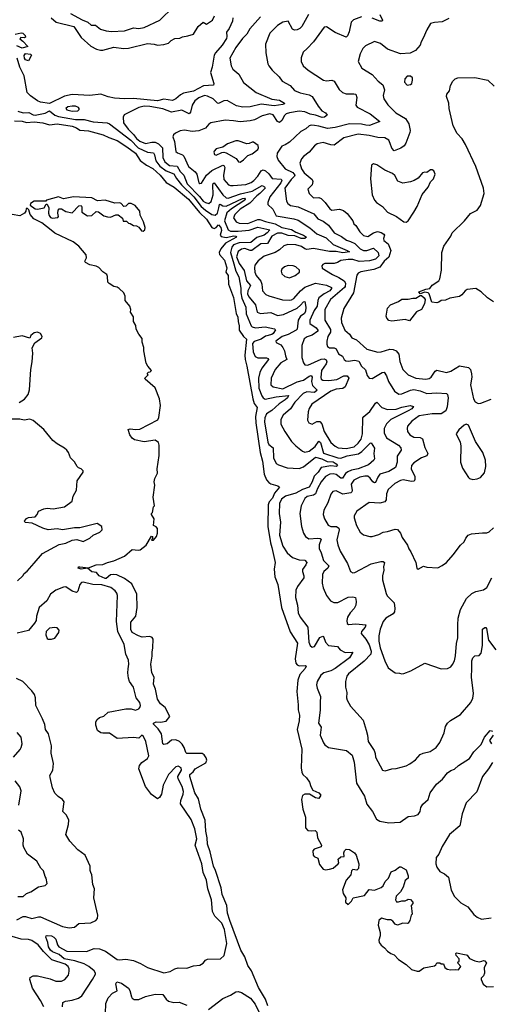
# Model space of a CAD drawing. Extents: x 2220333 to 2384341, y 721037 to 894043.
# Tile 68 of 256: x 2263753 to 2268066, y 778049 to 787069. Entities that reach past the tile are written whole.
import ezdxf

# ---------------------------------------------------------------- set-up
doc = ezdxf.new("R2010")
doc.units = 0

msp = doc.modelspace()

# ---------------------------------------------------------------- linework, layer by layer
at = {"layer": '0CON10XD'}
for points in [[(2264218.6, 787125), (2264325, 787066.9), (2264376.5, 787046.5), (2264409.3, 787019.3), (2264448, 787018), (2264495, 786981.5), (2264546.9, 786966.9), (2264595, 786962), (2264715, 786966.7), (2264795, 786994.6), (2264845, 786988.8), (2264895, 786997.3), (2265038.2, 787065), (2265162.2, 787185)], [(2265959.7, 787095), (2265862.7, 786985), (2265833.6, 786936.3), (2265795, 786897.5), (2265732.7, 786815), (2265678, 786715), (2265691.1, 786645), (2265707.8, 786615), (2265761.1, 786571.1), (2265805, 786492.9), (2265920.9, 786400.9), (2266065, 786339.4), (2266135, 786331.6), (2266181.4, 786305), (2266177.1, 786295), (2266165, 786290.8), (2266085, 786279.6), (2265965, 786295.2), (2265865, 786270), (2265798.3, 786268.3), (2265740.7, 786280.7), (2265655, 786328.9), (2265625, 786324.7), (2265575, 786300), (2265565, 786302.7), (2265525, 786343.1), (2265475, 786367.9), (2265446.9, 786373.1), (2265395, 786352.6), (2265358.7, 786325), (2265334.3, 786285.7), (2265320, 786220), (2265305, 786206.4), (2265239.5, 786239.5), (2265145, 786221.4), (2265065, 786251.2), (2264945, 786271.9), (2264895, 786276), (2264844.4, 786265), (2264711.8, 786198.2), (2264700.6, 786175), (2264705.5, 786125), (2264748.2, 786065), (2264797, 786017), (2264825, 785978.8), (2264855, 785954.5), (2264905, 785934.4), (2264965, 785946.1), (2264994.7, 785945.3), (2265025, 785930.5), (2265063.3, 785895), (2265065.6, 785805), (2265082.9, 785765), (2265125, 785734.1), (2265197, 785727), (2265225, 785678.6), (2265258.8, 785645), (2265289.4, 785565), (2265400.4, 785450.4), (2265435, 785406.5), (2265455, 785393.3), (2265485.2, 785384.8), (2265507.9, 785402.1), (2265524.8, 785465), (2265522.3, 785555), (2265525, 785568.1), (2265535, 785575.6), (2265615, 785463.9), (2265645.2, 785435.2), (2265665, 785433.9), (2265776.5, 785473.5), (2265885, 785497.4), (2265975, 785548.4), (2265997.1, 785537.1), (2266003.3, 785525), (2265955, 785475.2), (2265927.1, 785455), (2265861.6, 785388.4), (2265775, 785331.9), (2265723.6, 785285), (2265713.8, 785255), (2265735.8, 785215.8), (2265763.6, 785203.6), (2265845, 785202), (2265935, 785238.3), (2265955, 785239.5), (2266005, 785220.8), (2266095, 785200), (2266155, 785164.8), (2266245, 785145.7), (2266282.6, 785122.6), (2266355.6, 785095), (2266382.5, 785075), (2266367.5, 785065), (2266333.3, 785065), (2266275, 785089.1), (2266215, 785091.2), (2266155, 785112), (2266115, 785111.7), (2266063.2, 785085), (2266025, 785018.7), (2265964.4, 785015), (2265879.5, 784955), (2265865, 784953.3), (2265815, 784973), (2265785, 784967.8), (2265754.8, 784945), (2265741.5, 784895), (2265763.9, 784833.9), (2265810.7, 784770.7), (2265832.5, 784675), (2265869, 784635), (2265843, 784585), (2265842.4, 784555), (2265855, 784528.2), (2265915.2, 784455), (2265929.4, 784389.4), (2265958.6, 784378.6), (2266055, 784385.9), (2266115, 784360), (2266171.7, 784368.3), (2266295, 784426.2), (2266327.8, 784452.2), (2266355, 784484.4), (2266367.6, 784487.6), (2266375.8, 784435), (2266371.6, 784395), (2266361.4, 784375), (2266328.1, 784351.9), (2266306.7, 784315), (2266296.4, 784233.6), (2266287.1, 784222.9), (2266215, 784185.3), (2266157.7, 784165), (2266101.9, 784125), (2266102.4, 784112.4), (2266145, 784089.5), (2266164.8, 784064.8), (2266179.7, 784035), (2266188.5, 783988.5), (2266202.5, 783955), (2266147.3, 783925), (2266093.6, 783865), (2266056.4, 783785), (2266055.5, 783725), (2266075, 783704.6), (2266165, 783687.5), (2266295, 783751), (2266355, 783765.2), (2266405, 783802.8), (2266425, 783808.2), (2266433.3, 783795), (2266426.8, 783755), (2266437, 783717), (2266478.9, 783675), (2266455, 783653.6), (2266385, 783658.5), (2266350.6, 783645), (2266275.3, 783565), (2266235, 783502.5), (2266167.1, 783445), (2266145.7, 783405), (2266145, 783363.3), (2266181.9, 783295), (2266243.1, 783205), (2266283.8, 783163.8), (2266345, 783115.8), (2266365, 783107.1), (2266405, 783114.5), (2266459.8, 783160.2), (2266495, 783207.8), (2266508.8, 783195), (2266538, 783098), (2266667.5, 783055), (2266695, 783051.9), (2266755, 783073.7), (2266858.6, 783091.4), (2266888.6, 783111.4), (2266965, 783190), (2266975, 783191.2), (2267004.3, 783144.3), (2266998.2, 783095), (2267004.1, 783045.9), (2266999.2, 783035), (2266949.7, 782990.3), (2266855, 782954.1), (2266795, 782943.3), (2266762, 782928), (2266739.1, 782910.9), (2266711.1, 782868.9)], [(2264750.9, 786809.1), (2264925, 786850.9), (2264984.4, 786844.4), (2265016.1, 786833.9), (2265075, 786841.2), (2265117.7, 786852.3), (2265142, 786878), (2265175, 786896.2), (2265219.3, 786900.7), (2265245, 786912.5), (2265295, 786920), (2265345, 786936.7), (2265388.8, 787005), (2265435, 787046.2), (2265465, 787026.7), (2265521.2, 787065), (2265538.8, 787105)], [(2266398.9, 787115), (2266339.6, 787005), (2266321.8, 786988.2), (2266295, 786976.1), (2266273.2, 786973.2), (2266252.1, 786982.1), (2266213.8, 787053.8), (2266163.3, 787045), (2266115, 787016), (2266044.3, 786945.7), (2266004.5, 786845.5), (2266009.2, 786765), (2266027.5, 786665), (2266037.1, 786645), (2266066.2, 786605), (2266132.5, 786545), (2266160, 786505), (2266232, 786465), (2266271.1, 786421.1), (2266325, 786399.5), (2266405, 786381.8), (2266434.4, 786365), (2266487.5, 786275), (2266522, 786235), (2266555.6, 786215), (2266571.2, 786195), (2266545.8, 786175), (2266525, 786171.7), (2266465, 786194.5), (2266415, 786203.7), (2266365.7, 786225), (2266315, 786229.5), (2266225, 786216.7), (2266195, 786206.9), (2266178.7, 786191.3), (2266154.3, 786145.7), (2266135, 786127.5), (2266115, 786136.5), (2266075, 786196.8), (2266045, 786206), (2265975, 786187.3), (2265905, 786151.4), (2265865, 786141.4), (2265775, 786133.8), (2265711.3, 786141.3), (2265635, 786149.1), (2265505, 786122.5), (2265487.9, 786112.1), (2265455.4, 786074.6), (2265395, 786051.1), (2265335, 786043.5), (2265265, 786055.4), (2265225, 786050), (2265179.7, 786030.3), (2265163.8, 786015), (2265155.8, 785995), (2265171.8, 785951.8), (2265185, 785862), (2265198.6, 785848.6), (2265245, 785831.5), (2265258.1, 785818.1), (2265301.3, 785725), (2265361.2, 785675), (2265376.2, 785655), (2265396.2, 785575), (2265405, 785568), (2265419.7, 785570.3), (2265465.9, 785645), (2265512.6, 785687.4), (2265615, 785736.8), (2265625, 785734.4), (2265634.7, 785714.7), (2265619.8, 785645), (2265624.7, 785604.7), (2265667.1, 785557.1), (2265685, 785548.7), (2265710.9, 785549.1), (2265825, 785559.2), (2265873.7, 785576.3), (2265898.9, 785595), (2265934.6, 785635), (2265966.1, 785683.9), (2265985, 785693.5), (2266005, 785684.5), (2266035, 785657.9), (2266066.9, 785615), (2266148.5, 785608.5), (2266154.2, 785595), (2266145, 785575.4), (2266045.4, 785445), (2266026.7, 785395), (2266027.1, 785375), (2266073.2, 785333.2), (2266105, 785272.5), (2266265.3, 785244.7), (2266305, 785231.9), (2266411.8, 785161.8), (2266475, 785108.3), (2266560.9, 785070.9), (2266625, 785010.2), (2266753.5, 784953.5), (2266777.2, 784942.8), (2266715, 784933.8), (2266655, 784944.2), (2266593.9, 784946.1), (2266445, 784971.6), (2266385, 784962), (2266365, 784968.7), (2266335, 784990.3), (2266285, 785007.5), (2266212.1, 785007.9), (2266175, 784997.5), (2266135, 784959.5), (2266095.6, 784935), (2265995, 784902.7), (2265939.9, 784860.1), (2265909.1, 784820.9), (2265903.8, 784795), (2265907.3, 784755), (2265921.2, 784725), (2265964.1, 784674.1), (2265973.7, 784645), (2265979.4, 784585), (2266010.2, 784550.2), (2266035, 784537.8), (2266162.6, 784502.6), (2266225, 784498.9), (2266245, 784502.2), (2266266.9, 784515), (2266326.7, 784583.3), (2266365, 784617.2), (2266465, 784653.6), (2266565.2, 784635.2), (2266610, 784615), (2266611.1, 784605), (2266595.3, 784585), (2266542.8, 784557.2), (2266495, 784520.8), (2266484.4, 784495), (2266478.5, 784445), (2266452.8, 784405), (2266410.9, 784315), (2266411.5, 784285), (2266470, 784245), (2266486.6, 784225), (2266486.2, 784215), (2266435, 784177.2), (2266387.3, 784162.7), (2266359.5, 784145), (2266337.8, 784085), (2266338.1, 783975), (2266353.9, 783923.9), (2266367.2, 783907.2), (2266395, 783904.6), (2266515, 783958.8), (2266545, 783961.2), (2266563.3, 783953.3), (2266567.8, 783935), (2266560.7, 783915), (2266519.6, 783855), (2266512, 783792), (2266517.3, 783775), (2266530.8, 783765), (2266587.5, 783762.5), (2266658.7, 783771.3), (2266725, 783805.9), (2266755, 783807.5), (2266770.5, 783785), (2266737.6, 783705), (2266715, 783689.5), (2266655, 783684.3), (2266605, 783664.8), (2266429.4, 783545), (2266405, 783508), (2266396.8, 783476.8), (2266390.9, 783400.9), (2266404, 783375), (2266435, 783361.9), (2266475, 783387.5), (2266505, 783388.7), (2266521.2, 783365), (2266542.5, 783295), (2266605.7, 783195.7), (2266645, 783160.4), (2266672.5, 783145), (2266745, 783140.8), (2266817.1, 783155), (2266855, 783188.8), (2266882, 783225), (2266896, 783275), (2266899.3, 783420.7), (2266908.6, 783435), (2266962, 783478), (2267015, 783557.1), (2267025, 783564), (2267072.5, 783515), (2267125, 783498.9), (2267205, 783500), (2267255, 783517.6), (2267333.1, 783533.1), (2267362, 783525), (2267347.1, 783505), (2267315, 783484.1), (2267155.8, 783405), (2267115.2, 783365), (2267093.4, 783325), (2267092.5, 783285), (2267115, 783237.8), (2267225, 783171.9), (2267245.7, 783145), (2267248.1, 783125), (2267211.2, 783068.8), (2267212.7, 783015), (2267197.9, 782965), (2267135, 782930), (2267055, 782906.2), (2267035, 782878.9), (2267015, 782828.9), (2267005, 782827.1), (2266989.1, 782835), (2266965, 782869.5)], [(2266885, 787093.8), (2266811.5, 787068.5), (2266791.4, 787045), (2266773.6, 786956.4), (2266758.6, 786921.4), (2266745, 786908.6), (2266645, 786951.5), (2266565, 787002.5), (2266545, 786999.2), (2266445, 786865.6), (2266387.5, 786805), (2266350.3, 786769.7), (2266332.1, 786717.9), (2266331.4, 786685), (2266350.8, 786645), (2266397.5, 786605), (2266538.8, 786515), (2266565, 786508.5), (2266615, 786513.3), (2266635, 786505.8), (2266679.7, 786429.7), (2266711.7, 786401.7), (2266745, 786390.6), (2266815, 786390.6), (2266833.8, 786385), (2266844.4, 786355), (2266832.5, 786285), (2266845, 786266.2), (2266965, 786205.5), (2267052.5, 786135), (2266959.2, 786100.8), (2266925, 786101.4), (2266885, 786111), (2266776.2, 786113.8), (2266645, 786080.7), (2266575, 786071.1), (2266495, 786094.7), (2266455, 786099.1), (2266425, 786101.2), (2266405, 786095.5), (2266375, 786070), (2266328.8, 786045), (2266225, 785946.9), (2266187.2, 785922.8), (2266155, 785911.2), (2266113.4, 785846.6), (2266109.4, 785815), (2266122.2, 785782.2), (2266185, 785703.6), (2266255, 785667.3), (2266273.8, 785645), (2266271.4, 785635), (2266240.2, 785605), (2266182, 785525), (2266198.5, 785405), (2266210.4, 785385), (2266235, 785368), (2266305, 785353.2), (2266449.3, 785289.3), (2266484.6, 785245), (2266535, 785223.4), (2266583.2, 785185), (2266635, 785114.7), (2266701.2, 785081.2), (2266748.6, 785048.6), (2266786, 785036), (2266825, 785019.5), (2266875, 784968.9), (2266905, 784953.3), (2266935, 784955.2), (2266995, 784975.9), (2267037.8, 784935), (2267043.6, 784905), (2267014.9, 784875.1), (2266959.8, 784860.2), (2266865, 784852), (2266805, 784871.9), (2266765, 784873.3), (2266695, 784863.6), (2266665, 784844.5), (2266635, 784835.5), (2266550, 784835), (2266532.7, 784827.3), (2266523.3, 784815), (2266525, 784793.3), (2266619.2, 784735), (2266677.7, 784707.7), (2266726.2, 784675), (2266738.1, 784655), (2266735.7, 784625), (2266729.1, 784615), (2266602.2, 784505), (2266548.6, 784415), (2266551.2, 784315), (2266601.2, 784231.2)], [(2267055.3, 787115), (2267077.8, 787065), (2267075, 787054.4), (2267055, 787053.9), (2266985, 787083.8)], [(2265706.9, 787085), (2265704.3, 787055), (2265672.7, 786987.3), (2265648, 786955), (2265652, 786915), (2265647.1, 786895), (2265610, 786835), (2265546.2, 786765), (2265536.8, 786745), (2265517.8, 786635), (2265502.5, 786585), (2265532, 786485), (2265530, 786470), (2265437.7, 786462.3), (2265345.7, 786415), (2265253.8, 786396.2), (2265228.2, 786381.8), (2265185, 786343.3), (2265155, 786327.9), (2265075, 786340.4), (2265015, 786323.9), (2264796.6, 786346.6), (2264715, 786344.3), (2264621, 786351), (2264565, 786361.7), (2264495.4, 786385.4), (2264395, 786373.4), (2264235, 786382.1), (2264165, 786367.1), (2264025, 786300), (2263945, 786312.9), (2263915, 786325.8), (2263851, 786371), (2263822.6, 786402.6), (2263793.4, 786555), (2263755.1, 786635), (2263729.2, 786715)], [(2264041.8, 787085), (2264088.1, 787045), (2264248.9, 787005), (2264317.5, 786905), (2264404, 786825), (2264458.1, 786798.1), (2264495, 786789.2), (2264515, 786789.6), (2264615, 786817.1), (2264704.5, 786804.5), (2264750.9, 786809.1)], [(2267685, 787080.6), (2267625, 787050), (2267555, 787044.2), (2267517.3, 787032.7), (2267483.2, 786976.8), (2267451.7, 786898.3), (2267432.7, 786867.3), (2267424.3, 786835), (2267382, 786785), (2267332.3, 786762.3), (2267244.3, 786755.7), (2267125, 786797.5), (2267059.8, 786849.8), (2267005, 786870), (2266922.2, 786827.8), (2266896.9, 786805), (2266874.4, 786755), (2266856.2, 786685), (2266890, 786625), (2266985, 786565.5), (2267038.9, 786505), (2267080.6, 786470.6), (2267098.1, 786425), (2267085.6, 786375), (2267089.4, 786345), (2267127.2, 786287.2), (2267200.9, 786215), (2267288, 786165), (2267320, 786115), (2267330.9, 786055), (2267328.6, 786035), (2267291.9, 785938.1), (2267276.4, 785913.6), (2267245, 785890.5), (2267185, 785865.8), (2267165, 785891.4), (2267147.7, 785935), (2267135, 785965.7), (2267100, 785985), (2267035, 785990), (2266955, 786008.8), (2266855, 786020.8), (2266725, 785985.3), (2266635, 785920.5), (2266605, 785921.5), (2266535, 785942.1), (2266478.7, 785931.3), (2266455, 785914.6), (2266406, 785854), (2266353.1, 785815), (2266335.5, 785795), (2266321.5, 785755), (2266335, 785702.9), (2266360.9, 785665), (2266433.1, 785605), (2266441.1, 785585), (2266434.4, 785555), (2266394, 785515), (2266405, 785477.5), (2266446.1, 785436.1), (2266495, 785439.4), (2266515, 785430), (2266554, 785395), (2266595, 785337.1), (2266613.8, 785323.8), (2266685, 785332.9), (2266721.9, 785321.9), (2266754.3, 785294.3), (2266806.7, 785225), (2266817, 785197), (2266835, 785183.8), (2266871.9, 785125), (2266905, 785092.5), (2266945, 785082.9), (2266995, 785116.5), (2267032.8, 785127.2), (2267065, 785120.4), (2267090.7, 785105), (2267095.9, 785095), (2267088.9, 785065), (2267091.1, 785045), (2267131.5, 785015), (2267154.6, 784955), (2267135.5, 784894.5), (2267093.3, 784855), (2267055, 784802), (2267000.3, 784779.7), (2266880.7, 784759.3), (2266855, 784746.9), (2266841.9, 784728.1), (2266812.3, 784567.7), (2266725, 784422), (2266700.9, 784335), (2266703.2, 784295), (2266731.9, 784225), (2266775, 784188), (2266798, 784155), (2266838.6, 784135), (2266935, 784049.6), (2267035, 784021.5), (2267065, 784024.5), (2267145, 784049.5), (2267175, 784048.2), (2267204.7, 784034.7), (2267226.5, 784005), (2267236.3, 783936.3), (2267264.6, 783864.6), (2267315, 783814.2), (2267384.7, 783784.7), (2267475, 783774.6), (2267505, 783780.9), (2267525.8, 783794.2), (2267561.8, 783848.2), (2267575, 783857.5), (2267665, 783835.5), (2267705, 783850), (2267785, 783896.2), (2267865, 783881.9), (2267883.8, 783863.8), (2267893.8, 783825), (2267896.1, 783793.9), (2267884.4, 783725), (2267913.3, 783596.7), (2267927, 783567), (2267955, 783553.3), (2267980, 783555), (2268075, 783591.2)], [(2263712.5, 786937.5), (2263765, 786948.8), (2263782.5, 786945), (2263802.5, 786925), (2263805, 786910), (2263795, 786902.5), (2263763.6, 786906.4), (2263753, 786893), (2263781.7, 786871.7), (2263827.5, 786822.5), (2263775, 786806.7), (2263728.2, 786828.2)], [(2263835, 786692.5), (2263805, 786702), (2263796, 786715), (2263795, 786740), (2263805, 786757.5), (2263851.7, 786751.7), (2263860, 786745), (2263835, 786692.5)], [(2267305, 786467.5), (2267335, 786473.8), (2267346.7, 786485), (2267354, 786515), (2267352, 786535), (2267335, 786550.8), (2267305, 786550), (2267283.4, 786526.6), (2267280, 786495), (2267305, 786467.5)], [(2268095, 784484.3), (2268039.4, 784519.4), (2267983.3, 784575), (2267935, 784606), (2267855, 784596), (2267835, 784583.8), (2267805, 784546.7), (2267785, 784532), (2267695, 784516.2), (2267655, 784500), (2267615, 784496.7), (2267595, 784480), (2267575, 784473.3), (2267530.7, 784480.7), (2267505.8, 784555.8), (2267496.1, 784566.1), (2267466.4, 784573.6), (2267425, 784557.5), (2267412.5, 784575), (2267475, 784600), (2267512.5, 784607.5), (2267535, 784637.5), (2267594.1, 784675.9), (2267604.1, 784695.9), (2267618.1, 784775), (2267622.2, 784935), (2267641.1, 784995), (2267704.2, 785085), (2267715.8, 785115), (2267828.8, 785225), (2267885, 785293.3), (2267945, 785323.3), (2267976.2, 785365), (2268011.2, 785475), (2268004, 785524), (2267932.9, 785725), (2267839.4, 785925), (2267807.6, 785977.6), (2267761.9, 786025), (2267725.7, 786095), (2267690, 786255), (2267687.5, 786305), (2267665.8, 786365), (2267668, 786385), (2267691.7, 786418.3), (2267700, 786465), (2267723.6, 786506.4), (2267743.9, 786526.1), (2267770, 786535), (2267925, 786538), (2268042.5, 786515), (2268100.7, 786460.7)], [(2264235, 786229.6), (2264285, 786233.3), (2264298, 786245), (2264298.8, 786255), (2264291.2, 786265), (2264265.3, 786275.3), (2264235, 786277.7), (2264195, 786271.1), (2264176, 786255), (2264185, 786244.4), (2264235, 786229.6)], [(2263735, 786231.7), (2263785, 786215.8), (2263838, 786218), (2263875, 786197.8), (2263895, 786194.2), (2263985, 786212), (2264025, 786233.1), (2264075.3, 786195), (2264109.1, 786180.9), (2264265, 786154.6), (2264305, 786154), (2264345, 786153.7), (2264425, 786132.8), (2264555, 786123.6), (2264575, 786116), (2264772.7, 785965), (2264839.1, 785895), (2264925, 785854.4), (2264978.4, 785848.4), (2264989.2, 785829.2), (2265000.3, 785775), (2265037.7, 785727.7), (2265095, 785683), (2265165, 785657.9), (2265189, 785615), (2265235.8, 785555), (2265349.5, 785445), (2265415, 785358.6), (2265455, 785324.5), (2265515, 785284.7), (2265545, 785276.9), (2265565, 785295.4), (2265578.9, 785345), (2265585.6, 785374.4), (2265591.7, 785378.3), (2265615, 785362.4), (2265645, 785361), (2265795, 785431), (2265813.7, 785433.7), (2265820.2, 785425), (2265815.2, 785415), (2265692.9, 785337.1), (2265652.1, 785297.9), (2265630.1, 785225), (2265664.6, 785144.6), (2265685, 785132.7), (2265755, 785130.5), (2265855, 785140), (2265935, 785166.6), (2266044.6, 785145), (2266022.3, 785115), (2265995, 785093.3), (2265925, 785074.8), (2265871.7, 785028.3), (2265765, 785025.7), (2265713.5, 785005), (2265697.4, 784985), (2265685.8, 784935), (2265716.9, 784833.1), (2265733.5, 784765), (2265761.5, 784711.5), (2265780.5, 784610.5), (2265779.3, 784565), (2265788.5, 784518.5), (2265826.1, 784435), (2265830.2, 784375), (2265875.9, 784265), (2265885, 784253.6), (2265914.7, 784245.3), (2266004, 784254), (2266087.3, 784237.3), (2266096.9, 784226.9), (2266077.6, 784195), (2266065, 784186.2), (2266005, 784170), (2265965, 784141.9), (2265900.7, 784119.3), (2265886.8, 784103.2), (2265891.7, 784025), (2265912, 783982), (2265935, 783971.7), (2266015, 783970.9), (2266030.5, 783965), (2266034, 783955), (2265971.9, 783875), (2265954.2, 783835.8), (2265942.4, 783785), (2265945.7, 783694.3), (2265972.4, 783622.4), (2265985, 783604), (2266003.4, 783593.4), (2266105, 783614.4), (2266218, 783625), (2266208.5, 783605), (2266187.1, 783585), (2266131.6, 783548.4), (2266065, 783488.6), (2266015, 783457.6), (2265998.3, 783421.7), (2265997.2, 783385), (2266028.3, 783198.3), (2266037.8, 783177.8), (2266075.2, 783145.2), (2266079.7, 783055), (2266105, 783004.4), (2266125, 782991.8), (2266205, 782964.7), (2266315, 782956), (2266355, 782973.8), (2266465, 783061.6), (2266523.5, 783045), (2266572.6, 783022.6), (2266625, 783017.6), (2266655, 782999.6), (2266666, 782985), (2266655.8, 782974.2), (2266605, 782981.4), (2266516.9, 782965), (2266487.1, 782922.9), (2266452.5, 782887.5), (2266432.8, 782835), (2266404.9, 782785.1), (2266345, 782764.6), (2266285, 782732.2), (2266189.4, 782705), (2266152.7, 782675), (2266135.5, 782635), (2266130.6, 782545), (2266144.7, 782465), (2266135.3, 782345), (2266166.2, 782245), (2266204.6, 782185), (2266252.4, 782142.4), (2266315, 782120.7), (2266367.1, 782117.1), (2266385.5, 782095.5), (2266377.1, 782075), (2266345, 782032.5), (2266343.6, 782015), (2266358.2, 781975), (2266358.2, 781955), (2266298.1, 781875), (2266285, 781842.5), (2266279.5, 781775), (2266300, 781705), (2266306.2, 781635), (2266325, 781595.7), (2266393.6, 781505), (2266403.4, 781365), (2266415.7, 781335), (2266435, 781319.4), (2266454.5, 781325.5), (2266505, 781408.6), (2266530.7, 781420.7), (2266537.1, 781417.1), (2266555.5, 781365), (2266584.2, 781335), (2266665, 781327.8), (2266690, 781295), (2266735, 781270.3), (2266806.2, 781275), (2266775.8, 781224.2), (2266644.4, 781125), (2266605, 781103.2), (2266539.2, 781085), (2266514.5, 781065), (2266480, 781005), (2266474.3, 780975), (2266480, 780945), (2266509.7, 780869.7), (2266507.9, 780817.9), (2266507.1, 780742.9), (2266493.1, 780625), (2266517.5, 780587.5), (2266506, 780515), (2266536, 780445), (2266548.8, 780425), (2266582.6, 780402.6), (2266747.5, 780375), (2266799.7, 780329.7), (2266817.3, 780267.3), (2266838.8, 780075), (2266912.3, 779955), (2266933.3, 779883.3), (2266985.4, 779815.4), (2267024.6, 779744.6), (2267055, 779726.9), (2267135, 779711.5), (2267241.4, 779718.6), (2267312.2, 779767.8), (2267372.5, 779775), (2267405, 779788.1), (2267424.4, 779815), (2267430.3, 779850.3), (2267447.6, 779882.4), (2267497.8, 779925), (2267513.8, 779985), (2267573.3, 780065), (2267629.1, 780110.9), (2267675, 780167.8), (2267705, 780189.4), (2267737.6, 780202.4), (2267775, 780235.8), (2267875, 780301.2), (2267915, 780361.2), (2267981.1, 780428.9), (2268013.8, 780496.2), (2268065, 780556.2), (2268085, 780550)], [(2263705, 786141.8), (2263775, 786137.7), (2263815, 786126.9), (2263885, 786131.8), (2263965.6, 786124.4), (2264025, 786106.4), (2264095, 786114.6), (2264235, 786091.8), (2264275, 786079.5), (2264305, 786055.6), (2264385, 786050.5), (2264516.7, 786015), (2264568.9, 785988.9), (2264645, 785961.9), (2264734.4, 785905), (2264813.5, 785845), (2264857.3, 785777.3), (2264915, 785735.4), (2264974.5, 785705), (2265041.1, 785645), (2265095, 785576.2), (2265170, 785535), (2265298.8, 785425), (2265401.3, 785301.3), (2265465, 785240.3), (2265514.5, 785164.5), (2265535, 785157.2), (2265553.9, 785166.1), (2265575, 785189.1), (2265597.7, 785165), (2265602.5, 785137.5), (2265589.6, 785095), (2265601.1, 785081.1), (2265644.1, 785074.1), (2265715, 785087.9), (2265734.2, 785085), (2265740, 785075), (2265639.6, 785020.4), (2265595, 784969.1), (2265580.4, 784935), (2265585, 784918.6), (2265631.2, 784865), (2265648.8, 784805), (2265651.3, 784795), (2265641.1, 784755), (2265662.5, 784725), (2265665.4, 784645), (2265711.6, 784525), (2265737.1, 784377.1), (2265752.7, 784342.7), (2265754.7, 784305.3), (2265765.5, 784265), (2265764.3, 784225), (2265805.4, 784165.4), (2265833.2, 784143.2), (2265816.8, 783995), (2265819.1, 783955), (2265835.6, 783895), (2265889.2, 783595), (2265903.1, 783553.1), (2265930.6, 783515), (2265915.3, 783435), (2265916.7, 783375), (2265956.2, 783105), (2265977.3, 783025), (2265992.7, 782905), (2266013.6, 782853.6), (2266035, 782827.5), (2266056.2, 782816.2), (2266119.5, 782799.5), (2266134, 782785), (2266088.1, 782731.9), (2266068.8, 782685), (2266038.3, 782651.7), (2266029.4, 782625), (2266026.9, 782425), (2266050.5, 782275), (2266065, 782233.8), (2266095.6, 782095), (2266085.8, 782035), (2266091.2, 781965), (2266119.2, 781895), (2266153, 781683), (2266232, 781462), (2266297.7, 781357.7), (2266279.1, 781215), (2266282.9, 781175), (2266295, 781160), (2266315, 781149.2), (2266371.7, 781151.7), (2266377.5, 781147.5), (2266370.8, 781125), (2266319.7, 781070.3), (2266302.5, 781017.5), (2266293.8, 780915), (2266306.5, 780793.5), (2266304.4, 780745), (2266316.2, 780696.2)], [(2265775, 785764), (2265805, 785784.3), (2265845, 785824.2), (2265885, 785840), (2265935, 785880), (2265940.8, 785895), (2265937.5, 785915), (2265895.5, 785945.5), (2265885, 785947.1), (2265855, 785933.1), (2265835, 785931.1), (2265755, 785959.1), (2265735, 785958.5), (2265657.4, 785932.6), (2265615, 785900), (2265555, 785886), (2265534, 785865), (2265531.2, 785855), (2265538.8, 785835), (2265555, 785827.5), (2265605, 785852.5), (2265625, 785856.2), (2265645, 785850), (2265736.2, 785796.2), (2265757.7, 785767.7), (2265775, 785764)], [(2267295, 785213.8), (2267315, 785226.7), (2267365.8, 785305), (2267395, 785357.5), (2267441.7, 785468.3), (2267496.7, 785535), (2267517, 785583), (2267545, 785610), (2267560, 785655), (2267550, 785685), (2267535, 785692.5), (2267518.3, 785691.7), (2267485, 785667.5), (2267465, 785673.3), (2267443.9, 785666.1), (2267403.9, 785616.1), (2267367.5, 785595), (2267335, 785582), (2267265, 785571.2), (2267220.3, 785590.3), (2267191.7, 785641.7), (2267169.5, 785659.5), (2267098.7, 785688.7), (2267025, 785738.8), (2266995, 785746.7), (2266977.5, 785735), (2266969.5, 785609.5), (2266983.1, 785465), (2267004, 785415), (2267023.2, 785393.2), (2267078.3, 785358.3), (2267123.3, 785305), (2267205.7, 785265.7), (2267275, 785216), (2267295, 785213.8)], [(2264885, 785132.5), (2264900, 785145), (2264902.5, 785165), (2264887.7, 785217.7), (2264857.7, 785277.7), (2264853.3, 785315), (2264812, 785365), (2264776, 785385), (2264751.2, 785385), (2264725, 785360), (2264707, 785357), (2264683.9, 785383.9), (2264669.7, 785389.7), (2264625, 785389.2), (2264535, 785416.8), (2264465, 785407.9), (2264415, 785435.3), (2264245, 785445.7), (2264155, 785427.3), (2264110, 785445), (2264000, 785415), (2263992.5, 785407.5), (2263885, 785407.1), (2263852.5, 785385), (2263848.3, 785368.3), (2263895, 785336.2), (2263915, 785334), (2263975.9, 785344.1), (2263995, 785380), (2264005, 785380), (2264020.8, 785345), (2264018.1, 785295), (2264022.9, 785275), (2264035, 785258), (2264055, 785250.8), (2264103.9, 785256.1), (2264108.8, 785265), (2264102.3, 785297.7), (2264106.1, 785323.9), (2264115, 785336.7), (2264137.5, 785335), (2264175, 785311.2), (2264235, 785300), (2264295, 785362.5), (2264315, 785367.5), (2264322.5, 785355), (2264322.5, 785305), (2264375, 785270.6), (2264414.2, 785275.8), (2264455, 785312.5), (2264475, 785307.5), (2264525, 785273.3), (2264557, 785263), (2264585, 785260), (2264635, 785282.5), (2264655, 785282.5), (2264695, 785250), (2264701.7, 785221.7), (2264731.7, 785221.7), (2264750, 785205), (2264765, 785202.5), (2264795, 785183.3), (2264825, 785180), (2264845, 785167.5), (2264870, 785135), (2264885, 785132.5)], [(2266028.5, 778035), (2266005.5, 778095), (2265942.9, 778202.9), (2265876.5, 778356.5), (2265843.8, 778405), (2265816.9, 778485), (2265779.2, 778545), (2265679.4, 778815), (2265657.5, 778885), (2265652.6, 778952.6), (2265608.5, 779055), (2265599.3, 779115), (2265547.9, 779275), (2265528.9, 779315), (2265498.7, 779445), (2265472.9, 779515), (2265472.3, 779575), (2265458.8, 779635), (2265451.8, 779735), (2265413.1, 779835), (2265390.8, 779930.8), (2265357.3, 779987.3), (2265312.1, 780135), (2265312.9, 780155), (2265342.2, 780177.8), (2265360.6, 780205), (2265457.8, 780262.2), (2265468.4, 780285), (2265462.7, 780307.3), (2265445.1, 780335.1), (2265425, 780345.2), (2265285.5, 780345.5), (2265277.1, 780355), (2265261.8, 780401.8), (2265241.1, 780431.1), (2265216.2, 780455), (2265185, 780470.6), (2265145, 780469.5), (2265105, 780433.8), (2265075, 780429.4), (2265064.5, 780434.5), (2265052.9, 780525), (2265023.1, 780573.1), (2264978.8, 780615), (2264980, 780625), (2265005, 780635.8), (2265045, 780634.4), (2265095, 780643.3), (2265130, 780685), (2265086.8, 780766.8), (2265045, 780800), (2265016.2, 780845), (2264997.5, 780935), (2264980.7, 780980.7), (2264986.2, 781045), (2264964, 781085), (2264954, 781165), (2264968.3, 781238.3), (2264966, 781275), (2264974.4, 781315), (2264975.8, 781395), (2264967.5, 781407.5), (2264945, 781418.6), (2264875, 781411.9), (2264842.5, 781425), (2264785, 781455.7), (2264772.6, 781482.6), (2264770.6, 781549.4), (2264816, 781605), (2264830.7, 781685), (2264827.1, 781805), (2264779.7, 781899.7), (2264715, 781949.5), (2264642.3, 781982.2), (2264615, 781987.3), (2264586.5, 781983.5), (2264545, 781950), (2264535, 781948.5), (2264482.9, 781975), (2264456, 782005), (2264415, 782011.9), (2264373.3, 782043.3), (2264315, 782034.6), (2264288.8, 782045), (2264292.5, 782055), (2264305, 782056.9), (2264385, 782046.7), (2264455, 782073.5), (2264515, 782079.1), (2264556.7, 782096.7), (2264615, 782110), (2264714.6, 782155.4), (2264785, 782214), (2264839.5, 782209.5), (2264858.3, 782211.7), (2264913.3, 782255), (2264961.7, 782338.3), (2264970, 782335), (2264970, 782315), (2264960, 782305), (2264965, 782300), (2264978.3, 782301.7), (2265006.1, 782333.9), (2265017.5, 782365), (2265015, 782407.5), (2265005, 782422.5), (2264980, 782435), (2264986.7, 782495), (2264960, 782535), (2264960, 782545), (2264970, 782555), (2264980, 782605), (2264987.5, 782615), (2264976.7, 782695), (2264991.2, 782805), (2264986.7, 782835), (2264991.2, 782865), (2265016, 782915), (2265014, 782955), (2265030, 783075), (2265031.7, 783171.7), (2265025.8, 783195.8), (2264995, 783215.8), (2264895, 783202.7), (2264805, 783220.5), (2264784.4, 783235), (2264762.5, 783265), (2264746.7, 783313.3), (2264765, 783320.8), (2264815, 783312.9), (2264855, 783318.1), (2265018.3, 783401.7), (2265028, 783425), (2265042.5, 783535), (2265034, 783595), (2264993.3, 783695), (2264902.5, 783775), (2264900, 783785), (2264930, 783815), (2264921.7, 783828.3), (2264935, 783840), (2264948.3, 783841.7), (2264960, 783855), (2264927.5, 783895), (2264913.6, 783923.6), (2264892, 784035), (2264892, 784065), (2264876.7, 784115), (2264877, 784147), (2264845, 784187.5), (2264821.2, 784235), (2264816.4, 784266.4), (2264796.7, 784305), (2264797, 784347), (2264768.3, 784388.3), (2264772.5, 784415), (2264763.3, 784445), (2264721.2, 784495), (2264720.8, 784535), (2264706, 784565), (2264665, 784606), (2264645, 784617.5), (2264615, 784623.3), (2264571.7, 784651.7), (2264562, 784665), (2264559.2, 784715), (2264551.2, 784735), (2264515, 784758.8), (2264477.9, 784797.9), (2264455, 784810), (2264395, 784824.2), (2264356.7, 784845), (2264351.2, 784855), (2264364.2, 784885.8), (2264362.5, 784915), (2264295, 784993.8), (2264242.5, 785035), (2264074.1, 785114.1), (2264042, 785142), (2263955, 785206.7), (2263882, 785245), (2263847.5, 785285), (2263837, 785327), (2263825, 785340), (2263811.7, 785338.3), (2263810, 785315), (2263796.2, 785295), (2263755, 785271.9), (2263685.5, 785285.5)], [(2266225, 784704.2), (2266276.7, 784725), (2266316.7, 784755), (2266317.5, 784775), (2266285, 784806), (2266260, 784815), (2266215, 784817.1), (2266181.2, 784805), (2266155.8, 784784.2), (2266148, 784765), (2266155, 784740), (2266183.3, 784715), (2266225, 784704.2)], [(2267165, 784305.7), (2267135, 784314.4), (2267117.1, 784335), (2267113, 784353), (2267123.2, 784426.8), (2267151.2, 784455), (2267225, 784487.1), (2267255, 784509.2), (2267315, 784506.9), (2267355, 784516.7), (2267385, 784516.7), (2267425, 784542.5), (2267435, 784542.5), (2267461.2, 784521.2), (2267470, 784505), (2267462, 784465), (2267436.4, 784413.6), (2267389.1, 784390.9), (2267325, 784311.2), (2267285, 784322), (2267165, 784305.7)], [(2263747.6, 783562.4), (2263796.4, 783593.6), (2263830, 783635), (2263843.4, 783676.6), (2263855.6, 783865), (2263868.6, 783935), (2263874.1, 784014.1), (2263867, 784063), (2263891.7, 784108.3), (2263956.1, 784153.9), (2263957.5, 784165), (2263945, 784192.5), (2263915.9, 784205.9), (2263885, 784200), (2263853.6, 784176.4), (2263845, 784150), (2263775, 784172.5), (2263695, 784158)], [(2266601.2, 784231.2), (2266603.1, 784205), (2266576.7, 784165), (2266567.4, 784122.6), (2266567.3, 784095), (2266575.6, 784075), (2266593.3, 784063.3), (2266635, 784061.2), (2266652.9, 784052.9), (2266675, 784007.7), (2266710.6, 783985), (2266727, 783957), (2266743.2, 783943.2), (2266765, 783939.5), (2266825, 783950.7), (2266860.1, 783940.1), (2266886.5, 783895), (2266922.1, 783862.1), (2266938.3, 783808.3), (2266956.7, 783785), (2266985, 783781.4), (2267075, 783838.1), (2267095, 783839.2), (2267115.2, 783805.2), (2267133.8, 783755), (2267186.9, 783666.9), (2267227, 783637), (2267255, 783640), (2267335, 783674.7), (2267365, 783681.2), (2267425, 783667.9), (2267485, 783644.2), (2267575, 783650), (2267663.8, 783643.8), (2267674.6, 783634.6), (2267679.1, 783605), (2267670.6, 783520.6), (2267660, 783485), (2267615, 783459.2), (2267535, 783458.1), (2267415, 783440), (2267348.1, 783391.9), (2267308.1, 783345), (2267303.8, 783325), (2267307.5, 783297.5), (2267330, 783265), (2267366.2, 783245), (2267425, 783240.8), (2267445, 783229.4), (2267465, 783149.2), (2267493.1, 783095), (2267486, 783074), (2267435, 783054.5), (2267365, 783009.4), (2267345, 782986), (2267340.9, 782955), (2267374.6, 782885), (2267375.5, 782855), (2267368.3, 782841.7), (2267345, 782837.8), (2267266.2, 782853.8), (2267242, 782848), (2267191.6, 782818.4), (2267131.5, 782765), (2267113.8, 782725), (2267111.3, 782668.7), (2267098.4, 782651.6), (2267055, 782640.4), (2266955.6, 782644.4), (2266844.4, 782565.6), (2266818, 782525), (2266817.5, 782505), (2266841.2, 782435), (2266873.8, 782375), (2266905, 782350.8), (2266963.4, 782333.4), (2266985, 782333.3), (2267045, 782352.9), (2267085, 782374.4), (2267125, 782380), (2267195, 782402), (2267215, 782398), (2267242.9, 782365), (2267260, 782325), (2267307.5, 782255), (2267320.7, 782220.7), (2267339.2, 782195), (2267383.8, 782095), (2267394.1, 782044.1), (2267405, 782033.8), (2267455, 782062.5), (2267485, 782053.3), (2267585, 782047.5), (2267625, 782067.5), (2267665, 782096.7), (2267726.7, 782165), (2267794.2, 782255.8), (2267826.1, 782283.9), (2267841.7, 782318.3), (2267863.2, 782346.8), (2267892.7, 782357.3), (2267995, 782368.1), (2268035, 782369.2), (2268055, 782376), (2268095, 782414.2)], [(2263732.6, 781927.4), (2263782, 781975), (2263794.5, 781995.5), (2263822.5, 782017.5), (2263885, 782090.8), (2263962.6, 782177.4), (2264115, 782260.6), (2264175, 782274.5), (2264235, 782300.6), (2264275.7, 782305.7), (2264335, 782289.2), (2264395, 782320), (2264425, 782346.2), (2264487.5, 782375), (2264508.8, 782395), (2264506.1, 782426.1), (2264463.9, 782453.9), (2264305, 782412.5), (2264255, 782414.2), (2264145, 782394.3), (2264095, 782404.3), (2264015, 782395.6), (2263965, 782410), (2263867.1, 782457.1), (2263802.1, 782462.1), (2263795.8, 782475), (2263815, 782499.5), (2263835, 782507.7), (2263895, 782514.3), (2263914.4, 782535), (2263925, 782567.5), (2263975, 782588), (2264005, 782592.5), (2264058.3, 782588.3), (2264165, 782607.5), (2264233.3, 782656.7), (2264243.3, 782705), (2264272.7, 782757.3), (2264278.8, 782845), (2264333.3, 782925), (2264333.3, 782935), (2264317.5, 782955), (2264293, 782963), (2264278.8, 782975), (2264255, 783016.7), (2264218.8, 783055), (2264201.2, 783105), (2264185.7, 783125.7), (2264165, 783143.8), (2264095, 783183.3), (2264056.7, 783215), (2263975.4, 783315.4), (2263877.2, 783397.2), (2263845, 783408.6), (2263795, 783400.8), (2263755, 783408.1), (2263685, 783408)], [(2267907, 782857), (2267945, 782863.3), (2267976.1, 782873.9), (2268013.9, 782916.1), (2268026, 782975), (2268021.4, 783035), (2267997.5, 783105), (2267930, 783205), (2267866.7, 783355), (2267845, 783363.3), (2267827.5, 783355), (2267778.3, 783311.7), (2267753.3, 783275), (2267788.8, 783198.8), (2267795.8, 783165.8), (2267794.1, 783014.1), (2267811.7, 782961.7), (2267866.1, 782876.1), (2267876.4, 782866.4), (2267907, 782857)], [(2266711.1, 782868.9), (2266695, 782870), (2266655, 782902.2), (2266625, 782907.6), (2266595, 782904.2), (2266555, 782883.4), (2266514.7, 782835), (2266481.7, 782775), (2266464.7, 782725), (2266445, 782712), (2266388.7, 782701.3), (2266367.3, 782682.7), (2266332.9, 782615), (2266319.1, 782545), (2266335.6, 782425), (2266353.8, 782363.8), (2266373, 782333), (2266403.5, 782313.5), (2266485, 782320.3), (2266507, 782317), (2266515, 782308.8), (2266496.4, 782256.4), (2266497.7, 782225), (2266517.1, 782185), (2266536.8, 782115), (2266587.5, 782065), (2266576.7, 782045), (2266540.5, 782015), (2266527.3, 781985), (2266525.6, 781905.6), (2266533.1, 781865), (2266565, 781793.3), (2266601.2, 781745), (2266631.1, 781731.1), (2266669.3, 781730.7), (2266765, 781777.5), (2266805, 781781.2), (2266830, 781775), (2266837.5, 781737.5), (2266834.3, 781705), (2266818.1, 781675), (2266782.2, 781635), (2266756.5, 781595), (2266750.5, 781565), (2266755, 781537.5), (2266768, 781528), (2266835, 781534.1), (2266925.7, 781525), (2266919.4, 781505), (2266886.5, 781465), (2266882.2, 781445), (2266925, 781393.8), (2266955, 781340.9), (2266973.3, 781285), (2266970, 781255), (2266908.8, 781191.2), (2266765.6, 781075), (2266752.2, 781055), (2266737.9, 781005), (2266740, 780955), (2266751.5, 780905), (2266747.5, 780855), (2266753.3, 780835), (2266785, 780778.8), (2266902.3, 780652.3), (2266929.3, 780560.7), (2266942, 780515), (2266945.6, 780455), (2267000.6, 780375), (2267011.9, 780345), (2267015, 780313.3), (2267077.5, 780195), (2267103, 780187), (2267165, 780206.7), (2267205, 780207.5), (2267295.8, 780234.2), (2267329.7, 780250.3), (2267380.9, 780289.1), (2267425, 780336), (2267451.2, 780348.8), (2267515, 780363.3), (2267569.5, 780400.5), (2267605, 780447.5), (2267642.9, 780535), (2267655.6, 780595), (2267672.9, 780625), (2267700.5, 780649.5), (2267794.2, 780705), (2267888.2, 780815), (2267906, 780854), (2267913.6, 780895), (2267894.6, 781045), (2267896.4, 781123.6), (2267895.9, 781194.1), (2267905.8, 781224.2), (2267925, 781241.2), (2267965, 781244), (2267982.9, 781265), (2267993.6, 781335), (2267994.2, 781485), (2268015, 781501.2), (2268025, 781501.2), (2268032.5, 781492.5), (2268051.2, 781385), (2268117.3, 781295)], [(2266965, 782869.5), (2266945, 782886.1), (2266915, 782888), (2266871.9, 782878.1), (2266815, 782850.8), (2266790.3, 782815), (2266801.4, 782755), (2266798, 782742), (2266786.9, 782733.1), (2266715, 782720.5), (2266655, 782752.5), (2266623.1, 782746.9), (2266605, 782721.2), (2266576.6, 782643.4), (2266539.5, 782575), (2266533.6, 782535), (2266547.3, 782495), (2266579.2, 782439.2), (2266605.9, 782425.9), (2266655.2, 782425.2), (2266679.1, 782409.2), (2266680.9, 782395), (2266659.2, 782305), (2266668, 782258), (2266690.7, 782200.7), (2266756.7, 782086.7), (2266786.2, 782015), (2266805, 782002.5), (2266825, 782005.7), (2266975, 782083.6), (2267064.5, 782104.5), (2267085, 782104.2), (2267095.7, 782095), (2267086.9, 782055), (2267091.9, 782025), (2267078.9, 781975), (2267077.3, 781937.3), (2267110.7, 781810.7), (2267120.7, 781790.7), (2267183.8, 781725), (2267190.6, 781675), (2267188.1, 781645), (2267175.7, 781625), (2267110, 781585), (2267084.4, 781555), (2267055.4, 781485), (2267044.6, 781424.6), (2267043.8, 781375), (2267057.3, 781315), (2267100.8, 781195), (2267131.2, 781131.2), (2267194.2, 781084.2), (2267233.6, 781083.6), (2267255, 781076.7), (2267275, 781078.8), (2267337.5, 781105), (2267465, 781172.5), (2267615, 781123.3), (2267675, 781123.8), (2267705, 781141.2), (2267719.7, 781160.3), (2267737.8, 781195), (2267748.5, 781241.5), (2267756.4, 781355), (2267768.5, 781405), (2267767.3, 781525), (2267773.1, 781585), (2267794, 781666), (2267847.1, 781765), (2267898.5, 781811.5), (2267935, 781830.6), (2268005, 781845.8), (2268035, 781866.2), (2268079.4, 781955)], [(2264145.5, 778025.5), (2264149.2, 778065), (2264172, 778078), (2264235, 778087.8), (2264292.5, 778105), (2264323.3, 778125), (2264419.2, 778275), (2264447.5, 778325), (2264447.5, 778335), (2264435.6, 778355), (2264388.2, 778395), (2264345, 778419), (2264257, 778447), (2264160.6, 778465), (2264115, 778503.5), (2264055, 778529.5), (2264034.4, 778545), (2264016.1, 778575), (2264010.8, 778615), (2263993.3, 778665), (2263995.6, 778675), (2264005, 778680), (2264045, 778677.4), (2264065.3, 778665), (2264085.3, 778645), (2264099.7, 778595), (2264112.3, 778575), (2264185, 778536.6), (2264365, 778533.1), (2264435, 778560.8), (2264485, 778556.5), (2264540, 778535), (2264645, 778459.1), (2264665.4, 778454.6), (2264725, 778463.3), (2264795, 778448.9), (2264861.3, 778421.3), (2264925, 778386.2), (2265075, 778336), (2265132.1, 778347.9), (2265175, 778372.9), (2265205, 778382.5), (2265285, 778381.2), (2265345, 778402.5), (2265405, 778406.2), (2265435.8, 778424.2), (2265457.3, 778452.7), (2265475, 778462.5), (2265594.2, 778465.8), (2265628, 778495), (2265652.7, 778605), (2265631, 778735), (2265605, 778792.3), (2265541.4, 778855), (2265519.5, 778899.5), (2265511.8, 779005), (2265477.1, 779105), (2265465.3, 779185.3), (2265433.3, 779255), (2265420.9, 779335), (2265361.8, 779505), (2265376.5, 779565), (2265358.4, 779655), (2265325, 779741.9), (2265227.5, 779885), (2265229.2, 779915), (2265251.5, 779975), (2265253.3, 779996.7), (2265243.3, 780045), (2265206.2, 780115), (2265202.5, 780135), (2265237.5, 780195), (2265233.6, 780213.6), (2265205, 780228.8), (2265185, 780223.8), (2265116.2, 780155), (2265068.2, 780055), (2265052.9, 779975), (2265035, 779942.5), (2265015, 779930), (2264961.7, 779971.7), (2264905, 780042.5), (2264846.4, 780205), (2264850, 780235), (2264871.8, 780265), (2264925, 780301.2), (2264936.1, 780325), (2264910, 780455), (2264885, 780509.2), (2264873.3, 780515), (2264844.5, 780485.5), (2264795, 780492.7), (2264646.1, 780483.9), (2264575, 780532.9), (2264515, 780531.8), (2264496.8, 780536.8), (2264466, 780556), (2264450.6, 780605), (2264450, 780635), (2264461.7, 780658.3), (2264484.7, 780675.3), (2264523, 780687), (2264563.3, 780725), (2264724.4, 780754.4), (2264775, 780755.6), (2264815.9, 780744.1), (2264844.4, 780755.6), (2264855, 780768.8), (2264859.1, 780785), (2264854.5, 780815), (2264821.8, 780855), (2264795.3, 780955), (2264760.9, 781005), (2264749.1, 781035), (2264743.5, 781085), (2264746.9, 781123.1), (2264754.6, 781165), (2264750.8, 781200.8), (2264725.5, 781255.5), (2264710, 781345), (2264651.1, 781465), (2264639.2, 781555), (2264649.4, 781795), (2264644.3, 781815), (2264629.2, 781835), (2264587.5, 781867.5), (2264505, 781891.2), (2264424.7, 781894.7), (2264335, 781916.5), (2264318.7, 781911.3), (2264305.4, 781894.6), (2264285.4, 781834.6), (2264275, 781821.4), (2264235, 781833.6), (2264175, 781871.9), (2264155, 781870), (2264085, 781843.1), (2264034.5, 781805), (2264002.6, 781745), (2263930.4, 781685), (2263906.9, 781605), (2263903.8, 781565), (2263889.7, 781540.3), (2263835, 781473), (2263731.1, 781448.9)], [(2264045, 781392.5), (2264075, 781403.3), (2264111.2, 781455), (2264113.3, 781475), (2264095, 781496.7), (2264075, 781500), (2264025, 781493.1), (2263996.9, 781465), (2263992.7, 781432.7), (2264005, 781400), (2264015, 781393.3), (2264045, 781392.5)], [(2263727.5, 778822.5), (2263785, 778854.5), (2263805, 778854.5), (2263865, 778834.5), (2263925, 778851.1), (2263945, 778848.9), (2264145, 778762.2), (2264205, 778748.1), (2264255, 778754.3), (2264295, 778788.9), (2264405, 778794.2), (2264450, 778815), (2264466, 778835), (2264470, 778865), (2264433.1, 779025), (2264438.6, 779105), (2264422.5, 779145), (2264414.2, 779235), (2264405, 779256.7), (2264399.2, 779275), (2264400, 779315), (2264352, 779415), (2264284.5, 779464.5), (2264213.1, 779543.1), (2264177.1, 779605), (2264201.2, 779695), (2264203.8, 779735), (2264181.7, 779781.7), (2264147.5, 779815), (2264160, 779905), (2264145.9, 779925.9), (2264105, 779953.3), (2264075, 779982.5), (2264052.7, 780032.7), (2264030.8, 780125), (2264030, 780145), (2264058, 780195), (2264063.3, 780255), (2264040, 780350), (2264045.6, 780415), (2264016.7, 780525), (2263988.1, 780565), (2263982, 780612), (2263963.3, 780665), (2263902.2, 780785), (2263897.8, 780855), (2263887.2, 780887.2), (2263865, 780921.2), (2263781.2, 781005), (2263725, 781034)], [(2266316.2, 780696.2), (2266314.5, 780645), (2266296.5, 780565), (2266337.8, 780385), (2266331.4, 780215), (2266338.1, 780175), (2266348.6, 780155), (2266383, 780123), (2266410, 780085), (2266420.6, 780045), (2266439.4, 780009.4), (2266496.2, 779985), (2266513.3, 779965), (2266495, 779933.3), (2266465, 779941.2), (2266410, 779975), (2266365, 779974), (2266345, 779962.5), (2266336.2, 779925), (2266346.7, 779835), (2266373.6, 779763.6), (2266372.5, 779665), (2266395, 779640), (2266423.6, 779636.4), (2266461.7, 779641.7), (2266477, 779627), (2266483, 779573), (2266520, 779505), (2266515, 779490), (2266450.7, 779469.3), (2266440, 779455), (2266443.8, 779415), (2266452.7, 779402.7), (2266485, 779387.5), (2266500.5, 779330.5), (2266535, 779287.5), (2266555, 779280), (2266593.6, 779286.4), (2266625, 779296.7), (2266672.5, 779335), (2266677.5, 779345), (2266673, 779377), (2266695, 779400), (2266726.4, 779403.6), (2266722.5, 779435), (2266730, 779455), (2266745, 779470), (2266775, 779466), (2266822.5, 779435), (2266836.1, 779416.1), (2266862.5, 779335), (2266857, 779293), (2266841.7, 779278.3), (2266805, 779282.5), (2266795, 779272.5), (2266788.8, 779235), (2266746.2, 779185), (2266712.3, 779097.7), (2266718.8, 779065), (2266742.5, 779025), (2266740, 778985), (2266765, 778962.5), (2266795, 778992.5), (2266810, 779025), (2266912.5, 779045), (2266955, 779101.2), (2267005.8, 779094.2), (2267065, 779118), (2267084, 779135), (2267104, 779175), (2267132, 779205), (2267157.3, 779262.7), (2267195, 779276), (2267235, 779306.7), (2267247, 779307), (2267295, 779280), (2267312.5, 779225), (2267312.5, 779205), (2267286.4, 779183.6), (2267269.1, 779120.9), (2267242.5, 779077.5), (2267205, 779040), (2267196.7, 779005), (2267207.5, 778987.5), (2267225, 778986.7), (2267255, 778996.7), (2267285, 778996.7), (2267305, 779006.7), (2267315, 779012.5), (2267335, 779007.5), (2267357.5, 778985), (2267357, 778973), (2267340, 778955), (2267350, 778875), (2267340, 778865), (2267327.5, 778815), (2267315, 778792.5), (2267305, 778787.5), (2267265, 778792.5), (2267215, 778772.5), (2267195, 778782.5), (2267171.7, 778811.7), (2267155, 778821.2), (2267125, 778822), (2267067.7, 778837.7), (2267044.5, 778815.5), (2267038.6, 778775), (2267056.2, 778705), (2267057.5, 778675), (2267043.8, 778636.2), (2267048.8, 778615), (2267065, 778590), (2267097.5, 778565), (2267123.3, 778535), (2267155, 778513.3), (2267185, 778502.5), (2267225, 778460), (2267295, 778413.3), (2267345, 778368.8), (2267397, 778353), (2267415, 778352.5), (2267458.3, 778381.7), (2267555, 778400), (2267568.3, 778411.7), (2267575, 778430), (2267605, 778430), (2267615, 778420), (2267638.3, 778418.3), (2267650, 778385), (2267670, 778370), (2267705, 778363.3), (2267745, 778367.5), (2267775, 778363.3), (2267796.7, 778395), (2267773, 778423), (2267770, 778435), (2267780, 778445), (2267780, 778465), (2267753.3, 778495), (2267750, 778515), (2267755, 778520), (2267845, 778502.5), (2267855, 778497.5), (2267875, 778467.5), (2267925, 778447.5), (2267965, 778438.8), (2267990, 778445), (2268005, 778450), (2268016.7, 778446.7), (2268030, 778425), (2268010, 778385), (2268013.3, 778335), (2268005, 778310), (2267983, 778287), (2267982.5, 778275), (2268001.7, 778231.7), (2268035, 778207.5), (2268095, 778212.5)], [(2263695, 780312.5), (2263756.8, 780383.2), (2263765, 780402.5), (2263775.8, 780435.8), (2263767.5, 780495), (2263729.3, 780539.3)], [(2268091.2, 780515), (2268060, 780465), (2268076.7, 780435)], [(2268087.5, 780265), (2268050.8, 780205), (2267993.6, 780135), (2267943.6, 779995), (2267845.6, 779895), (2267808.9, 779795), (2267785.7, 779685), (2267693.8, 779605), (2267625, 779494.2), (2267596, 779424), (2267570.8, 779395), (2267567.5, 779335), (2267575, 779306), (2267605, 779265.6), (2267646.2, 779245), (2267682.7, 779212.7), (2267707.3, 779095), (2267739.4, 779035), (2267795, 778976.9), (2267861.4, 778941.4), (2267915, 778871.4), (2267945, 778845.6), (2267985, 778829.4), (2268075, 778840.6)], [(2263746.6, 779873.4), (2263765.5, 780005.5), (2263755, 780041.2), (2263712.5, 780095)], [(2263734.5, 779035.5), (2263785, 779037.5), (2263815.6, 779064.4), (2263855, 779078.6), (2263925, 779126), (2263985, 779136.7), (2264003.3, 779155), (2263996.7, 779205), (2263985, 779220), (2263972.3, 779272.3), (2263945.9, 779295.9), (2263909.5, 779359.5), (2263823.3, 779425), (2263791.2, 779485), (2263786.2, 779505), (2263788.8, 779565), (2263766.1, 779626.1), (2263741.2, 779645)], [(2263975.6, 778025), (2263945, 778084.2), (2263870, 778195), (2263846.7, 778275), (2263850, 778295), (2263875, 778309.5), (2263915, 778310), (2264032.5, 778282.5), (2264085, 778261.9), (2264135, 778261.1), (2264168, 778275), (2264199.4, 778315), (2264207.7, 778352.3), (2264206.2, 778375), (2264197.7, 778395), (2264170.5, 778415), (2264046.6, 778456.6), (2263971.8, 778531.8), (2263921.5, 778595), (2263865, 778631.8), (2263835, 778642.8), (2263765, 778644.6), (2263685, 778669.6)], [(2264540, 777965), (2264541.2, 778055), (2264565, 778107.5), (2264605, 778150), (2264647, 778173), (2264634.3, 778235), (2264644.1, 778255.9), (2264685, 778242.1), (2264749.1, 778195), (2264762, 778175), (2264776.4, 778116.4), (2264785, 778103.5), (2264803.1, 778093.1), (2264845, 778092.8), (2264905, 778118.7), (2264995, 778140.9), (2265065, 778138.1), (2265094.3, 778094.3), (2265117.6, 778077.6), (2265165, 778065.2), (2265215, 778067.1), (2265285, 778040.4)], [(2265485, 778001.1), (2265615, 778102.9), (2265685, 778131.9), (2265735, 778161.9), (2265755, 778165.6), (2265785, 778155.6), (2265866.9, 778105), (2265910.7, 778050.7), (2265945, 777978.9)]]:
    msp.add_lwpolyline(points, dxfattribs=at)

doc.saveas('drawing.dxf')
